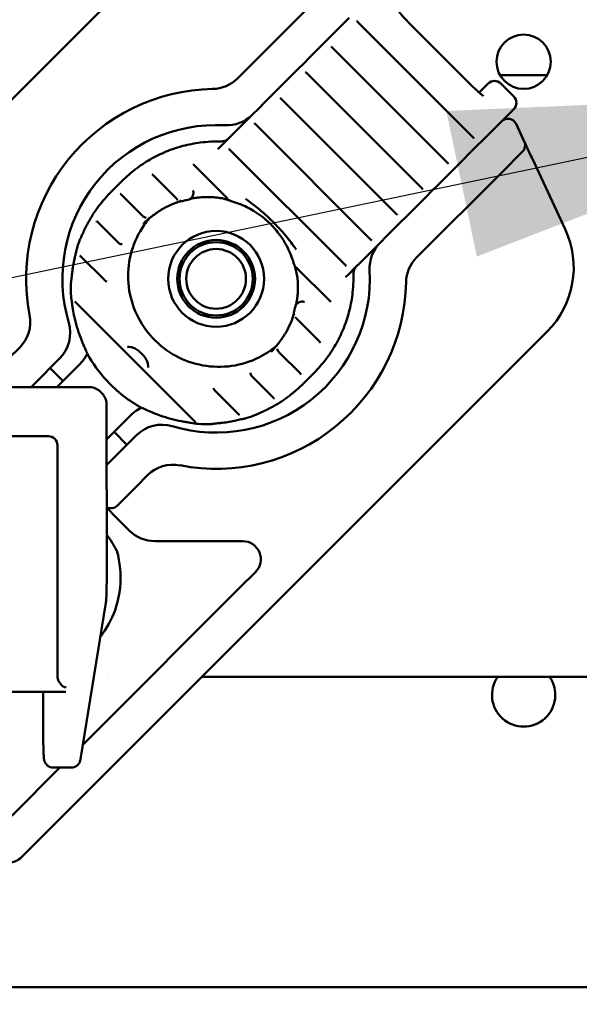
# Model space of a CAD drawing. Header units: millimetres. Extents: x 0 to 14369, y -869 to 2970.
# Tile 97 of 256: x 912 to 943, y 1634 to 1689. Entities that reach past the tile are written whole.
import ezdxf

# ---------------------------------------------------------------- set-up
doc = ezdxf.new("R2010")
doc.units = ezdxf.units.MM
doc.header["$LTSCALE"] = 10
doc.layers.add('Sichtbar (ISO)', color=7, linetype='Continuous', lineweight=50)
doc.layers.add('Symbol (ISO)', color=7, linetype='Continuous', lineweight=25)
doc.styles.add('Notiztext (DIN)', font='isocpeur.ttf')
doc.dimstyles.new('Standard (DIN)$7', dxfattribs={"dimscale": 10, "dimtxt": 3.5, "dimasz": 2.5, "dimexe": 3.175, "dimexo": 0.8, "dimgap": 0.8, "dimtad": 1, "dimrnd": 1e-08, "dimzin": 0, "dimtxsty": 'Notiztext (DIN)', "dimcen": 0.09, "dimdle": 10, "dimclrd": 256, "dimclre": 256, "dimclrt": 256, "dimadec": 0, "dimazin": 0, "dimtfac": 1, "dimtmove": 0, "dimatfit": 3, "dimfxl": 1, "dimtolj": 1, "dimtzin": 0, "dimlwd": -1, "dimlwe": -1, "dimarcsym": 0})

msp = doc.modelspace()

# ---------------------------------------------------------------- linework, layer by layer
at = {"layer": 'Sichtbar (ISO)'}
for p, q in [((905.395, 1677.967), (920.244, 1692.817)), ((929.059, 1690.318), (924.339, 1685.598)), ((930.081, 1688.512), (929.75, 1688.18)), ((930.505, 1688.936), (930.081, 1688.512)), ((937.352, 1682.347), (930.988, 1688.711)), ((937.33, 1685.154), (933.795, 1688.689)), ((929.409, 1687.839), (929.75, 1688.18)), ((929.092, 1687.522), (928.668, 1687.098)), ((929.409, 1687.839), (929.092, 1687.522)), ((928.668, 1687.098), (928.337, 1686.767)), ((935.938, 1680.934), (929.574, 1687.298)), ((927.995, 1686.425), (927.679, 1686.109)), ((927.995, 1686.425), (928.337, 1686.767)), ((927.679, 1686.109), (927.255, 1685.685)), ((934.525, 1679.52), (928.161, 1685.884)), ((941.46, 1685.774), (938.85, 1685.774)), ((938.85, 1685.774), (941.46, 1685.774)), ((926.582, 1685.012), (926.923, 1685.354)), ((927.255, 1685.685), (926.923, 1685.354)), ((938.192, 1685.309), (937.696, 1684.813)), ((938.899, 1685.309), (939.606, 1684.601)), ((926.265, 1684.696), (925.841, 1684.272)), ((926.582, 1685.012), (926.265, 1684.696)), ((925.841, 1684.272), (925.51, 1683.94)), ((933.112, 1678.107), (926.748, 1684.471)), ((925.168, 1683.599), (924.852, 1683.282)), ((925.168, 1683.599), (925.51, 1683.94)), ((939.606, 1683.894), (938.583, 1682.871)), ((924.852, 1683.282), (924.428, 1682.858)), ((931.698, 1676.694), (925.334, 1683.057)), ((940.187, 1682.112), (939.738, 1683.077)), ((923.755, 1682.185), (924.097, 1682.527)), ((924.428, 1682.858), (924.097, 1682.527)), ((938.583, 1682.871), (937.893, 1682.181)), ((923.755, 1682.185), (923.439, 1681.869)), ((923.859, 1682.289), (923.859, 1682.289)), ((937.576, 1681.864), (937.893, 1682.181)), ((940.187, 1682.112), (940.19, 1682.106)), ((940.213, 1682.057), (940.273, 1681.928)), ((923.439, 1681.869), (923.245, 1681.675)), ((930.285, 1675.28), (923.921, 1681.644)), ((936.821, 1681.109), (937.152, 1681.44)), ((937.152, 1681.44), (937.576, 1681.864)), ((938.959, 1680.419), (940.088, 1681.547)), ((940.376, 1681.707), (940.486, 1681.471)), ((936.821, 1681.109), (936.48, 1680.768)), ((940.637, 1681.148), (942.454, 1677.252)), ((919.625, 1680.287), (919.625, 1680.287)), ((921.968, 1680.771), (923.717, 1679.022)), ((934.238, 1675.698), (938.959, 1680.419)), ((935.739, 1680.027), (936.163, 1680.451)), ((936.163, 1680.451), (936.48, 1680.768)), ((917.356, 1679.321), (917.968, 1679.934)), ((919.687, 1680.225), (920.942, 1678.97)), ((935.408, 1679.696), (935.739, 1680.027)), ((917.875, 1679.21), (917.876, 1679.21)), ((934.75, 1679.038), (935.066, 1679.354)), ((935.408, 1679.696), (935.066, 1679.354)), ((917.933, 1679.152), (919.071, 1678.014)), ((920.985, 1678.927), (920.985, 1678.927)), ((921.595, 1678.882), (921.595, 1678.882)), ((934.326, 1678.614), (934.75, 1679.038)), ((916.395, 1678.157), (916.395, 1678.157)), ((933.995, 1678.283), (933.653, 1677.941)), ((933.995, 1678.283), (934.326, 1678.614)), ((916.536, 1677.723), (916.536, 1677.723)), ((916.595, 1677.664), (917.734, 1676.524)), ((919.497, 1677.91), (919.498, 1677.91)), ((932.912, 1677.2), (933.336, 1677.624)), ((933.336, 1677.624), (933.653, 1677.941)), ((932.581, 1676.869), (932.912, 1677.2)), ((915.63, 1676.687), (915.63, 1676.687)), ((931.923, 1676.211), (932.24, 1676.528)), ((932.581, 1676.869), (932.24, 1676.528)), ((915.448, 1676.161), (915.448, 1676.161)), ((917.96, 1676.411), (917.96, 1676.411)), ((931.499, 1675.787), (931.923, 1676.211)), ((915.627, 1675.805), (915.627, 1675.805)), ((916.98, 1674.451), (915.692, 1675.74)), ((931.168, 1675.456), (930.826, 1675.114)), ((931.168, 1675.456), (931.499, 1675.787)), ((927.483, 1675.27), (927.483, 1675.27)), ((927.662, 1675.076), (929.412, 1673.327)), ((930.51, 1674.798), (930.826, 1675.114)), ((930.93, 1675.218), (930.93, 1675.218)), ((930.316, 1674.604), (930.51, 1674.798)), ((915.127, 1674.245), (915.127, 1674.245)), ((915.135, 1673.531), (915.135, 1673.531)), ((921.817, 1666.788), (915.429, 1673.176)), ((927.568, 1672.344), (927.568, 1672.344)), ((927.611, 1672.301), (928.866, 1671.046)), ((941.458, 1671.603), (926.608, 1656.754)), ((912.296, 1670.726), (911.676, 1670.106)), ((926.551, 1670.857), (926.551, 1670.857)), ((926.607, 1670.959), (926.607, 1670.959)), ((913.09, 1668.692), (914.505, 1670.106)), ((926.655, 1670.431), (927.793, 1669.292)), ((914.69, 1668.878), (913.983, 1669.585)), ((914.345, 1668.532), (915.637, 1669.825)), ((925.165, 1669.093), (926.305, 1667.954)), ((927.962, 1668.715), (928.575, 1669.327)), ((906.763, 1668.537), (916.102, 1668.531)), ((913.09, 1668.692), (912.931, 1668.533)), ((923.092, 1668.339), (924.381, 1667.051)), ((917.101, 1667.531), (917.108, 1658.193)), ((919.764, 1667.558), (919.764, 1667.558)), ((926.798, 1667.754), (926.798, 1667.754)), ((918.466, 1666.997), (917.103, 1665.633)), ((921.818, 1666.788), (921.817, 1666.788)), ((924.446, 1666.986), (924.446, 1666.986)), ((924.802, 1666.807), (924.802, 1666.807)), ((925.328, 1666.989), (925.328, 1666.989)), ((922.886, 1666.486), (922.886, 1666.486)), ((901.09, 1665.82), (913.881, 1665.811)), ((917.333, 1664.45), (918.747, 1665.864)), ((918.226, 1665.342), (917.519, 1666.049)), ((914.381, 1665.311), (914.39, 1652.519)), ((917.333, 1664.45), (917.103, 1664.22)), ((918.747, 1663.035), (919.367, 1663.655)), ((918.747, 1663.035), (917.687, 1661.975)), ((917.687, 1661.268), (917.105, 1661.849)), ((918.355, 1660.6), (917.687, 1661.268)), ((924.625, 1660.014), (919.769, 1660.014)), ((925.194, 1658.168), (924.582, 1657.556)), ((925.194, 1658.168), (925.332, 1658.307)), ((916.316, 1649.29), (924.582, 1657.556)), ((917.057, 1656.595), (915.655, 1647.955)), ((925.996, 1656.142), (926.608, 1656.754)), ((925.996, 1656.142), (917.73, 1647.876)), ((917.128, 1652.514), (917.128, 1652.514)), ((922.368, 1652.514), (963.471, 1652.514)), ((914.722, 1651.678), (908.445, 1651.682)), ((913.595, 1649.442), (913.594, 1651.498)), ((915.786, 1648.76), (916.316, 1649.29)), ((917.73, 1647.876), (916.709, 1646.855)), ((911.856, 1644.83), (914.523, 1647.497)), ((915.149, 1647.497), (914.149, 1647.498)), ((916.709, 1646.855), (912.391, 1642.537)), ((980.155, 1635.364), (883.855, 1635.364))]:
    msp.add_line(p, q, dxfattribs=at)
for centre, radius in [((940.155, 1686.514), 1.5), ((923.155, 1674.514), 2.65), ((923.155, 1674.514), 2.15), ((923.155, 1674.514), 2.025), ((923.155, 1674.514), 1.65)]:
    msp.add_circle(centre, radius, dxfattribs=at)
for centre, radius, start, end in [((940.155, 1686.514), 6, 0, 90), ((922.925, 1687.012), 2, 271.0545, 315), ((938.546, 1684.955), 0.5, 45, 135), ((923.155, 1674.514), 10.5, 91.0545, 190.9442), ((939.253, 1684.248), 0.5, 315, 45), ((923.739, 1684.998), 2, 266.8103, 315), ((923.155, 1674.514), 8.5, 86.8103, 196.5631), ((939.284, 1682.865), 0.5, 25, 135), ((939.734, 1681.901), 0.5, 315, 25), ((937.922, 1675.139), 5, 315, 25), ((933.639, 1675.098), 2, 135, 183.1897), ((935.653, 1674.284), 2, 135, 178.9455), ((923.155, 1674.514), 8.5, 253.4369, 3.1897), ((923.155, 1674.514), 10.5, 259.0558, 358.9455), ((910.882, 1672.141), 2, 315, 10.9442), ((913.09, 1671.521), 2, 315, 16.5631), ((920.162, 1664.45), 2, 73.4369, 135), ((920.782, 1662.241), 2, 79.0558, 135), ((917.333, 1662.328), 0.5, 242.8659, 315), ((912.69, 1656.978), 5.567, 26.5238, 37.5122), ((919.769, 1662.014), 2, 225, 270), ((924.625, 1659.014), 1, 315, 90), ((940.155, 1651.514), 1.75, 145.1501, 34.8499), ((940.155, 1651.514), 1.75, 145.1501, 34.8499), ((911.684, 1643.244), 1, 270, 315)]:
    msp.add_arc(centre, radius, start, end, dxfattribs=at)
for centre, major_axis, ratio, start_param, end_param in [((922.696, 1673.981), (-5.34, 5.342), 0.999264, 0.000186, 0.068327), ((921.594, 1679.288), (0.29, 0.075), 0.017718, 6.283184, 6.288875), ((917.231, 1678.748), (-0.226, 0.197), 0.034819, 6.274853, 6.28318), ((916.93, 1678.388), (-0.231, 0.191), 0.899099, 0.000458, 0.03564), ((922.699, 1673.995), (-3.567, 3.567), 0.999609, 6.26525, 6.283115), ((918.919, 1677.913), (0.278, -0.288), 0.034893, 0.000004, 0.002173), ((915.428, 1674.244), (-0.295, 0.052), 0.848301, 6.283085, 6.283218), ((915.436, 1673.537), (-0.295, -0.054), 0.798485, 6.283135, 6.283557), ((927.929, 1672.953), (0.075, 0.29), 0.017716, 6.277485, 6.283185), ((922.636, 1674.058), (3.567, -3.567), 0.999609, 6.283136, 6.301003), ((926.554, 1670.278), (-0.288, 0.278), 0.034894, 6.280994, 6.283176), ((916.275, 1670.574), (-0.275, -0.119), 0.575188, 6.282569, 6.283236), ((914.223, 1671.239), (1.414, -1.414), 0.992546, 0, 0.000151), ((922.622, 1674.056), (5.342, -5.339), 0.999264, 6.214744, 6.282885), ((927.389, 1668.59), (0.197, -0.226), 0.03482, 0.000007, 0.008332), ((927.029, 1668.289), (0.191, -0.231), 0.899104, 6.247595, 6.282803), ((919.215, 1667.634), (-0.119, -0.275), 0.575139, 6.283156, 6.283511), ((919.88, 1665.582), (-1.414, 1.414), 0.992546, 6.283013, 6.283185), ((922.178, 1666.795), (-0.054, -0.295), 0.798478, 6.282426, 6.286929), ((922.885, 1666.787), (0.052, -0.295), 0.848301, 6.283153, 6.283619), ((913.882, 1665.311), (-0.354, 0.354), 0.998628, 3.926991, 5.497787), ((922.936, 1657.325), (0.707, -0.707), 0.57735, 0.000001, 0.000014), ((914.908, 1652.519), (-0.366, 0.366), 0.99863, 0.784867, 0.969827), ((914.871, 1652.405), (0.353, -0.416), 0.787392, 4.084753, 5.467328), ((914.834, 1652.178), (0.428, 0.364), 0.801063, 3.896531, 4.12181)]:
    msp.add_ellipse(centre, major_axis=major_axis, ratio=ratio, start_param=start_param, end_param=end_param, dxfattribs=at)
for points, knots in [([(933.28, 1689.282), (933.28, 1689.282), (933.281, 1689.281), (933.283, 1689.276), (933.289, 1689.268), (933.308, 1689.239), (933.325, 1689.216), (933.373, 1689.153), (933.407, 1689.111), (933.492, 1689.011), (933.544, 1688.953), (933.659, 1688.828), (933.724, 1688.761), (933.791, 1688.693), (933.793, 1688.691), (933.795, 1688.689)], [3.528118, 3.528118, 3.528118, 3.528118, 3.568932, 3.568932, 3.699018, 3.699018, 3.884989, 3.884989, 4.127784, 4.127784, 4.407365, 4.407365, 4.70352, 4.70352, 4.712389, 4.712389, 4.712389, 4.712389]), ([(930.988, 1688.711), (930.971, 1688.728), (930.954, 1688.745), (930.936, 1688.764), (930.933, 1688.766), (930.93, 1688.769)], [0, 0, 0, 0, 0.007129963, 0.007129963, 0.008387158, 0.008387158, 0.008387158, 0.008387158]), ([(929.574, 1687.298), (929.558, 1687.314), (929.541, 1687.332), (929.522, 1687.35), (929.52, 1687.353), (929.517, 1687.356)], [0, 0, 0, 0, 0.007129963, 0.007129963, 0.008387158, 0.008387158, 0.008387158, 0.008387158]), ([(928.161, 1685.884), (928.144, 1685.901), (928.127, 1685.918), (928.109, 1685.937), (928.106, 1685.94), (928.104, 1685.942)], [0, 0, 0, 0, 0.007129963, 0.007129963, 0.008387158, 0.008387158, 0.008387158, 0.008387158]), ([(937.923, 1684.639), (937.923, 1684.639), (937.922, 1684.64), (937.917, 1684.642), (937.909, 1684.648), (937.88, 1684.667), (937.856, 1684.684), (937.794, 1684.732), (937.752, 1684.766), (937.652, 1684.851), (937.594, 1684.903), (937.469, 1685.018), (937.402, 1685.083), (937.334, 1685.15), (937.332, 1685.152), (937.33, 1685.154)], [6.66971, 6.66971, 6.66971, 6.66971, 6.710525, 6.710525, 6.84061, 6.84061, 7.026582, 7.026582, 7.269377, 7.269377, 7.548958, 7.548958, 7.845113, 7.845113, 7.853982, 7.853982, 7.853982, 7.853982]), ([(926.748, 1684.471), (926.731, 1684.488), (926.714, 1684.505), (926.696, 1684.523), (926.693, 1684.526), (926.69, 1684.529)], [0, 0, 0, 0, 0.007129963, 0.007129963, 0.008387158, 0.008387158, 0.008387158, 0.008387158]), ([(925.334, 1683.057), (925.318, 1683.074), (925.301, 1683.092), (925.282, 1683.11), (925.28, 1683.113), (925.277, 1683.115)], [0, 0, 0, 0, 0.007129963, 0.007129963, 0.008387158, 0.008387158, 0.008387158, 0.008387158]), ([(917.968, 1679.934), (918.199, 1680.164), (918.444, 1680.379), (918.962, 1680.775), (919.233, 1680.956), (919.799, 1681.281), (920.092, 1681.425), (920.695, 1681.672), (921.005, 1681.776), (921.636, 1681.942), (921.957, 1682.004), (922.281, 1682.045)], [1.5707963, 1.5707963, 1.5707963, 1.5707963, 1.7019345, 1.7019345, 1.8330727, 1.8330727, 1.9642109, 1.9642109, 2.095349, 2.095349, 2.2264872, 2.2264872, 2.2264872, 2.2264872]), ([(923.453, 1682.113), (923.501, 1682.113), (923.547, 1682.119), (923.633, 1682.142), (923.673, 1682.158), (923.755, 1682.202), (923.795, 1682.231), (923.84, 1682.27), (923.85, 1682.28), (923.859, 1682.289)], [0, 0, 0, 0, 0.01480113, 0.01480113, 0.03002883, 0.03002883, 0.04927121, 0.04927121, 0.05514765, 0.05514765, 0.05514765, 0.05514765]), ([(937.41, 1682.289), (937.402, 1682.298), (937.392, 1682.307), (937.373, 1682.326), (937.362, 1682.336), (937.352, 1682.347)], [0.000005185, 0.000005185, 0.000005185, 0.000005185, 0.003948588, 0.003948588, 0.008412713, 0.008412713, 0.008412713, 0.008412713]), ([(923.921, 1681.644), (923.904, 1681.661), (923.887, 1681.678), (923.869, 1681.697), (923.866, 1681.699), (923.864, 1681.702)], [0, 0, 0, 0, 0.007129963, 0.007129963, 0.008387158, 0.008387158, 0.008387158, 0.008387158]), ([(935.996, 1680.876), (935.988, 1680.884), (935.979, 1680.893), (935.96, 1680.913), (935.949, 1680.923), (935.938, 1680.934)], [0.000005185, 0.000005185, 0.000005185, 0.000005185, 0.003948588, 0.003948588, 0.008412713, 0.008412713, 0.008412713, 0.008412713]), ([(919.687, 1680.225), (919.668, 1680.244), (919.648, 1680.264), (919.629, 1680.284), (919.627, 1680.285), (919.625, 1680.287)], [0, 0, 0, 0, 0.008182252, 0.008182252, 0.008995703, 0.008995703, 0.008995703, 0.008995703]), ([(917.933, 1679.152), (917.916, 1679.169), (917.899, 1679.186), (917.881, 1679.205), (917.878, 1679.207), (917.876, 1679.21)], [0, 0, 0, 0, 0.007174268, 0.007174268, 0.008415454, 0.008415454, 0.008415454, 0.008415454]), ([(921.884, 1679.363), (921.895, 1679.323), (921.899, 1679.28), (921.894, 1679.198), (921.885, 1679.157), (921.855, 1679.081), (921.834, 1679.045), (921.782, 1678.981), (921.75, 1678.953), (921.678, 1678.908), (921.637, 1678.891), (921.595, 1678.882)], [0, 0, 0, 0, 0.01247611, 0.01247611, 0.02478549, 0.02478549, 0.0372593, 0.0372593, 0.05007569, 0.05007569, 0.0634296, 0.0634296, 0.0634296, 0.0634296]), ([(934.583, 1679.463), (934.575, 1679.471), (934.566, 1679.48), (934.546, 1679.499), (934.536, 1679.51), (934.525, 1679.52)], [0.000005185, 0.000005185, 0.000005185, 0.000005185, 0.003948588, 0.003948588, 0.008412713, 0.008412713, 0.008412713, 0.008412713]), ([(916.699, 1678.579), (916.71, 1678.592), (916.725, 1678.611), (916.762, 1678.656), (916.785, 1678.684), (916.838, 1678.749), (916.868, 1678.786), (916.934, 1678.864), (916.969, 1678.905), (917.005, 1678.946)], [0, 0, 0, 0, 0.01278247, 0.01278247, 0.0268886, 0.0268886, 0.04238727, 0.04238727, 0.05852128, 0.05852128, 0.05852128, 0.05852128]), ([(921.266, 1678.812), (921.263, 1678.812), (921.26, 1678.811), (921.246, 1678.809), (921.232, 1678.806), (921.192, 1678.797), (921.163, 1678.79), (921.092, 1678.77), (921.048, 1678.757), (920.948, 1678.724), (920.892, 1678.704), (920.817, 1678.675), (920.799, 1678.667), (920.781, 1678.66)], [0.02690278, 0.02690278, 0.02690278, 0.02690278, 0.02984737, 0.02984737, 0.03919037, 0.03919037, 0.05238809, 0.05238809, 0.06893749, 0.06893749, 0.08728804, 0.08728804, 0.09319163, 0.09319163, 0.09319163, 0.09319163]), ([(920.986, 1678.927), (920.982, 1678.931), (920.977, 1678.935), (920.967, 1678.945), (920.961, 1678.951), (920.951, 1678.961), (920.946, 1678.965), (920.942, 1678.97)], [0, 0, 0, 0, 0.002044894, 0.002044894, 0.004527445, 0.004527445, 0.006428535, 0.006428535, 0.006428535, 0.006428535]), ([(921.356, 1678.824), (921.317, 1678.814), (921.277, 1678.81), (921.204, 1678.815), (921.172, 1678.821), (921.141, 1678.831)], [0, 0, 0, 0, 0.01225515, 0.01225515, 0.02227362, 0.02227362, 0.02227362, 0.02227362]), ([(922.256, 1679.017), (922.17, 1679.01), (922.081, 1678.999), (921.964, 1678.979), (921.929, 1678.973), (921.84, 1678.955), (921.788, 1678.943), (921.732, 1678.928), (921.718, 1678.924), (921.697, 1678.918), (921.69, 1678.916), (921.685, 1678.914)], [0, 0, 0, 0, 0.02610639, 0.02610639, 0.03753162, 0.03753162, 0.05735685, 0.05735685, 0.0653743, 0.0653743, 0.07127055, 0.07127055, 0.07127055, 0.07127055]), ([(923.916, 1678.838), (923.914, 1678.839), (923.912, 1678.84), (923.903, 1678.844), (923.895, 1678.848), (923.872, 1678.857), (923.856, 1678.863), (923.808, 1678.879), (923.774, 1678.89), (923.677, 1678.919), (923.611, 1678.936), (923.439, 1678.973), (923.328, 1678.992), (923.156, 1679.013), (923.096, 1679.019), (923.035, 1679.023)], [0.0057501, 0.0057501, 0.0057501, 0.0057501, 0.0089072, 0.0089072, 0.0147061, 0.0147061, 0.0228857, 0.0228857, 0.0371013, 0.0371013, 0.0603845, 0.0603845, 0.0951459, 0.0951459, 0.1132729, 0.1132729, 0.1132729, 0.1132729]), ([(923.795, 1678.944), (923.782, 1678.957), (923.768, 1678.971), (923.741, 1678.997), (923.729, 1679.009), (923.717, 1679.022)], [0, 0, 0, 0, 0.00603589, 0.00603589, 0.01118033, 0.01118033, 0.01118033, 0.01118033]), ([(926.172, 1677.531), (925.792, 1677.912), (925.343, 1678.234), (924.584, 1678.61), (924.291, 1678.723), (923.993, 1678.806)], [0, 0, 0, 0, 0.1613777, 0.1613777, 0.2544628, 0.2544628, 0.2544628, 0.2544628]), ([(926.302, 1677.661), (926.188, 1677.775), (926.073, 1677.885), (925.822, 1678.115), (925.687, 1678.233), (925.305, 1678.551), (925.051, 1678.745), (924.779, 1678.936), (924.777, 1678.937), (924.774, 1678.94)], [0.0000016, 0.0000016, 0.0000016, 0.0000016, 0.0482097, 0.0482097, 0.1024107, 0.1024107, 0.1983018, 0.1983018, 0.1994542, 0.1994542, 0.1994542, 0.1994542]), ([(916.147, 1677.742), (916.177, 1677.795), (916.208, 1677.847), (916.265, 1677.943), (916.292, 1677.988), (916.338, 1678.063), (916.357, 1678.095), (916.376, 1678.127), (916.381, 1678.135), (916.385, 1678.141)], [0, 0, 0, 0, 0.01807651, 0.01807651, 0.03578047, 0.03578047, 0.05244385, 0.05244385, 0.05897531, 0.05897531, 0.05897531, 0.05897531]), ([(920.25, 1678.405), (920.2, 1678.377), (920.15, 1678.348), (920.058, 1678.292), (920.014, 1678.264), (919.937, 1678.212), (919.903, 1678.188), (919.846, 1678.148), (919.823, 1678.131), (919.804, 1678.116), (919.8, 1678.113), (919.798, 1678.111), (919.798, 1678.111), (919.797, 1678.111)], [0, 0, 0, 0, 0.01713077, 0.01713077, 0.03384225, 0.03384225, 0.05082723, 0.05082723, 0.06811782, 0.06811782, 0.07434439, 0.07434439, 0.07588963, 0.07588963, 0.07588963, 0.07588963]), ([(933.17, 1678.049), (933.161, 1678.058), (933.152, 1678.067), (933.133, 1678.086), (933.122, 1678.096), (933.112, 1678.107)], [0.000005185, 0.000005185, 0.000005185, 0.000005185, 0.003948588, 0.003948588, 0.008412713, 0.008412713, 0.008412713, 0.008412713]), ([(916.595, 1677.664), (916.577, 1677.681), (916.559, 1677.699), (916.541, 1677.718), (916.538, 1677.72), (916.536, 1677.723)], [0, 0, 0, 0, 0.007397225, 0.007397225, 0.008529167, 0.008529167, 0.008529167, 0.008529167]), ([(926.488, 1670.803), (926.193, 1670.556), (925.868, 1670.343), (925.049, 1669.935), (924.537, 1669.775), (923.485, 1669.626), (922.947, 1669.636), (921.9, 1669.826), (921.392, 1670.005), (920.455, 1670.513), (920.027, 1670.843), (919.296, 1671.618), (918.993, 1672.065), (918.54, 1673.029), (918.392, 1673.546), (918.264, 1674.601), (918.286, 1675.138), (918.496, 1676.178), (918.685, 1676.68), (919.093, 1677.389), (919.259, 1677.626), (919.444, 1677.847)], [4.799699, 4.799699, 4.799699, 4.799699, 5.032896, 5.032896, 5.3533, 5.3533, 5.673437, 5.673437, 5.99326, 5.99326, 6.312845, 6.312845, 6.632352, 6.632352, 6.95197, 6.95197, 7.271849, 7.271849, 7.592043, 7.592043, 7.766672, 7.766672, 7.766672, 7.766672]), ([(919.287, 1677.895), (919.245, 1677.903), (919.203, 1677.918), (919.135, 1677.957), (919.107, 1677.978), (919.082, 1678.003)], [0, 0, 0, 0, 0.01309405, 0.01309405, 0.02353493, 0.02353493, 0.02353493, 0.02353493]), ([(919.57, 1677.945), (919.568, 1677.944), (919.565, 1677.942), (919.555, 1677.934), (919.544, 1677.926), (919.512, 1677.902), (919.488, 1677.883), (919.431, 1677.836), (919.395, 1677.806), (919.319, 1677.74), (919.279, 1677.704), (919.225, 1677.653), (919.211, 1677.639), (919.197, 1677.626)], [0.01063714, 0.01063714, 0.01063714, 0.01063714, 0.01544761, 0.01544761, 0.02620748, 0.02620748, 0.04134309, 0.04134309, 0.05841926, 0.05841926, 0.0751955, 0.0751955, 0.08106155, 0.08106155, 0.08106155, 0.08106155]), ([(927.581, 1676.133), (927.579, 1676.136), (927.577, 1676.138), (927.393, 1676.4), (927.203, 1676.651), (926.883, 1677.036), (926.763, 1677.174), (926.529, 1677.429), (926.417, 1677.546), (926.302, 1677.661)], [-0.0010932, -0.0010932, -0.0010932, -0.0010932, 0, 0, 0.0948216, 0.0948216, 0.1491616, 0.1491616, 0.1973863, 0.1973863, 0.1973863, 0.1973863]), ([(915.644, 1676.718), (915.649, 1676.727), (915.655, 1676.741), (915.671, 1676.775), (915.681, 1676.798), (915.707, 1676.854), (915.723, 1676.891), (915.754, 1676.96), (915.769, 1676.992), (915.804, 1677.069), (915.825, 1677.115), (915.846, 1677.161)], [0.00004784, 0.00004784, 0.00004784, 0.00004784, 0.00886363, 0.00886363, 0.01947172, 0.01947172, 0.03318817, 0.03318817, 0.04430925, 0.04430925, 0.05930352, 0.05930352, 0.05930352, 0.05930352]), ([(927.447, 1675.352), (927.302, 1675.872), (927.067, 1676.374), (926.589, 1677.074), (926.39, 1677.313), (926.172, 1677.531)], [0, 0, 0, 0, 0.1619911, 0.1619911, 0.2544546, 0.2544546, 0.2544546, 0.2544546]), ([(931.756, 1676.636), (931.748, 1676.644), (931.739, 1676.653), (931.72, 1676.672), (931.709, 1676.683), (931.698, 1676.694)], [0.000005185, 0.000005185, 0.000005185, 0.000005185, 0.003948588, 0.003948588, 0.008412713, 0.008412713, 0.008412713, 0.008412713]), ([(915.325, 1675.62), (915.342, 1675.697), (915.36, 1675.773), (915.392, 1675.911), (915.407, 1675.975), (915.423, 1676.047), (915.427, 1676.065), (915.434, 1676.098), (915.437, 1676.113), (915.439, 1676.122)], [0, 0, 0, 0, 0.02337469, 0.02337469, 0.04543357, 0.04543357, 0.05404449, 0.05404449, 0.06304769, 0.06304769, 0.06304769, 0.06304769]), ([(917.96, 1676.411), (917.918, 1676.417), (917.876, 1676.43), (917.831, 1676.453), (917.824, 1676.457), (917.817, 1676.46)], [0, 0, 0, 0, 0.01282608, 0.01282608, 0.01512529, 0.01512529, 0.01512529, 0.01512529]), ([(915.692, 1675.74), (915.681, 1675.751), (915.67, 1675.762), (915.648, 1675.784), (915.637, 1675.795), (915.627, 1675.805)], [0, 0, 0, 0, 0.004650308, 0.004650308, 0.009476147, 0.009476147, 0.009476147, 0.009476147]), ([(915.132, 1674.296), (915.134, 1674.304), (915.136, 1674.316), (915.14, 1674.345), (915.142, 1674.364), (915.148, 1674.416), (915.152, 1674.45), (915.162, 1674.536), (915.168, 1674.591), (915.181, 1674.717), (915.19, 1674.791), (915.198, 1674.865)], [0, 0, 0, 0, 0.00675391, 0.00675391, 0.01504445, 0.01504445, 0.02733819, 0.02733819, 0.04448162, 0.04448162, 0.06663789, 0.06663789, 0.06663789, 0.06663789]), ([(927.664, 1674.395), (927.656, 1674.511), (927.642, 1674.628), (927.603, 1674.86), (927.576, 1674.978), (927.534, 1675.124), (927.521, 1675.167), (927.501, 1675.223), (927.494, 1675.242), (927.485, 1675.264), (927.482, 1675.27), (927.48, 1675.274), (927.48, 1675.275), (927.479, 1675.275)], [0, 0, 0, 0, 0.0351694, 0.0351694, 0.0738386, 0.0738386, 0.0911189, 0.0911189, 0.1009311, 0.1009311, 0.1065177, 0.1065177, 0.1073268, 0.1073268, 0.1073268, 0.1073268]), ([(930.343, 1675.223), (930.335, 1675.231), (930.326, 1675.24), (930.306, 1675.259), (930.296, 1675.27), (930.285, 1675.28)], [0.000005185, 0.000005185, 0.000005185, 0.000005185, 0.003948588, 0.003948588, 0.008412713, 0.008412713, 0.008412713, 0.008412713]), ([(930.93, 1675.218), (930.901, 1675.189), (930.872, 1675.155), (930.825, 1675.083), (930.805, 1675.046), (930.779, 1674.977), (930.77, 1674.947), (930.757, 1674.883), (930.754, 1674.848), (930.754, 1674.812)], [0, 0, 0, 0, 0.01813251, 0.01813251, 0.03355544, 0.03355544, 0.04412997, 0.04412997, 0.05518887, 0.05518887, 0.05518887, 0.05518887]), ([(917.114, 1674.363), (917.074, 1674.379), (917.037, 1674.402), (916.996, 1674.437), (916.988, 1674.444), (916.98, 1674.451)], [0, 0, 0, 0, 0.01290853, 0.01290853, 0.01609661, 0.01609661, 0.01609661, 0.01609661]), ([(915.252, 1672.75), (915.238, 1672.831), (915.225, 1672.913), (915.202, 1673.067), (915.191, 1673.14), (915.174, 1673.261), (915.167, 1673.311), (915.157, 1673.381), (915.153, 1673.404), (915.147, 1673.447), (915.144, 1673.467), (915.141, 1673.483)], [0, 0, 0, 0, 0.02475199, 0.02475199, 0.04753106, 0.04753106, 0.06446759, 0.06446759, 0.07348672, 0.07348672, 0.08284799, 0.08284799, 0.08284799, 0.08284799]), ([(927.523, 1672.954), (927.531, 1672.993), (927.546, 1673.031), (927.587, 1673.101), (927.614, 1673.132), (927.676, 1673.187), (927.713, 1673.209), (927.791, 1673.242), (927.833, 1673.252), (927.918, 1673.258), (927.962, 1673.254), (928.004, 1673.243)], [0, 0, 0, 0, 0.0123872, 0.0123872, 0.02484906, 0.02484906, 0.03771841, 0.03771841, 0.05055567, 0.05055567, 0.06343662, 0.06343662, 0.06343662, 0.06343662]), ([(927.555, 1673.044), (927.556, 1673.047), (927.557, 1673.051), (927.562, 1673.066), (927.566, 1673.08), (927.577, 1673.119), (927.583, 1673.145), (927.599, 1673.213), (927.608, 1673.255), (927.626, 1673.354), (927.635, 1673.412), (927.649, 1673.518), (927.654, 1673.567), (927.658, 1673.615)], [0.07059497, 0.07059497, 0.07059497, 0.07059497, 0.07400333, 0.07400333, 0.08260124, 0.08260124, 0.09439532, 0.09439532, 0.10940471, 0.10940471, 0.12735297, 0.12735297, 0.14198198, 0.14198198, 0.14198198, 0.14198198]), ([(930.686, 1673.64), (930.645, 1673.316), (930.583, 1672.995), (930.417, 1672.364), (930.313, 1672.054), (930.065, 1671.451), (929.922, 1671.158), (929.597, 1670.592), (929.416, 1670.321), (929.02, 1669.803), (928.805, 1669.558), (928.575, 1669.327)], [4.0566981, 4.0566981, 4.0566981, 4.0566981, 4.1878362, 4.1878362, 4.3189744, 4.3189744, 4.4501126, 4.4501126, 4.5812508, 4.5812508, 4.712389, 4.712389, 4.712389, 4.712389]), ([(929.488, 1673.251), (929.471, 1673.268), (929.452, 1673.286), (929.427, 1673.312), (929.419, 1673.319), (929.412, 1673.327)], [0, 0, 0, 0, 0.00781039, 0.00781039, 0.01099432, 0.01099432, 0.01099432, 0.01099432]), ([(927.472, 1672.5), (927.459, 1672.541), (927.452, 1672.584), (927.454, 1672.656), (927.458, 1672.686), (927.465, 1672.715)], [0, 0, 0, 0, 0.01310444, 0.01310444, 0.0222401, 0.0222401, 0.0222401, 0.0222401]), ([(927.301, 1672.14), (927.324, 1672.196), (927.346, 1672.254), (927.384, 1672.362), (927.4, 1672.414), (927.427, 1672.507), (927.438, 1672.549), (927.448, 1672.595), (927.45, 1672.607), (927.452, 1672.62), (927.453, 1672.622), (927.453, 1672.625)], [0, 0, 0, 0, 0.01836838, 0.01836838, 0.03664578, 0.03664578, 0.05523188, 0.05523188, 0.06344167, 0.06344167, 0.06627273, 0.06627273, 0.06627273, 0.06627273]), ([(927.611, 1672.301), (927.599, 1672.313), (927.587, 1672.325), (927.573, 1672.339), (927.57, 1672.342), (927.567, 1672.345)], [0, 0, 0, 0, 0.004939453, 0.004939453, 0.006406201, 0.006406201, 0.006406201, 0.006406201]), ([(915.999, 1670.455), (915.984, 1670.49), (915.967, 1670.528), (915.923, 1670.626), (915.896, 1670.687), (915.807, 1670.893), (915.745, 1671.043), (915.639, 1671.318), (915.594, 1671.442), (915.551, 1671.567)], [0, 0, 0, 0, 0.0142448, 0.0142448, 0.0354851, 0.0354851, 0.084749, 0.084749, 0.124329, 0.124329, 0.124329, 0.124329]), ([(926.752, 1671.156), (926.752, 1671.157), (926.753, 1671.158), (926.759, 1671.165), (926.764, 1671.172), (926.781, 1671.195), (926.795, 1671.213), (926.83, 1671.263), (926.853, 1671.296), (926.905, 1671.374), (926.934, 1671.419), (926.99, 1671.512), (927.019, 1671.561), (927.046, 1671.609)], [0.00485395, 0.00485395, 0.00485395, 0.00485395, 0.00882038, 0.00882038, 0.01741952, 0.01741952, 0.03049992, 0.03049992, 0.04698514, 0.04698514, 0.06427905, 0.06427905, 0.08098132, 0.08098132, 0.08098132, 0.08098132]), ([(928.928, 1670.984), (928.918, 1670.994), (928.907, 1671.005), (928.886, 1671.026), (928.876, 1671.036), (928.866, 1671.046)], [0, 0, 0, 0, 0.00479689, 0.00479689, 0.009031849, 0.009031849, 0.009031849, 0.009031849]), ([(918.253, 1670.762), (918.254, 1670.762), (918.255, 1670.761), (918.275, 1670.761), (918.343, 1670.759), (918.504, 1670.733), (918.569, 1670.715), (918.704, 1670.655), (918.772, 1670.613), (918.877, 1670.531), (918.912, 1670.501), (918.975, 1670.444), (919.003, 1670.417), (919.03, 1670.389)], [-0.1099091, -0.1099091, -0.1099091, -0.1099091, -0.1078659, -0.1078659, -0.0771022, -0.0771022, -0.0527542, -0.0527542, -0.0256401, -0.0256401, -0.0116388, -0.0116388, -0.000001, -0.000001, -0.000001, -0.000001]), ([(926.267, 1670.556), (926.305, 1670.595), (926.343, 1670.636), (926.411, 1670.712), (926.443, 1670.748), (926.497, 1670.814), (926.521, 1670.844), (926.559, 1670.893), (926.574, 1670.912), (926.583, 1670.925), (926.585, 1670.927), (926.585, 1670.928)], [0, 0, 0, 0, 0.01661136, 0.01661136, 0.03278073, 0.03278073, 0.04939798, 0.04939798, 0.06646007, 0.06646007, 0.07008592, 0.07008592, 0.07008592, 0.07008592]), ([(926.644, 1670.441), (926.614, 1670.471), (926.59, 1670.506), (926.555, 1670.575), (926.543, 1670.61), (926.536, 1670.646)], [0, 0, 0, 0, 0.01249751, 0.01249751, 0.02352738, 0.02352738, 0.02352738, 0.02352738]), ([(915.638, 1669.825), (915.788, 1669.975), (915.914, 1670.152), (916.015, 1670.356), (916.023, 1670.373), (916.031, 1670.39)], [0, 0, 0, 0, 0.06446306, 0.06446306, 0.07025822, 0.07025822, 0.07025822, 0.07025822]), ([(919.037, 1667.387), (918.328, 1667.772), (917.673, 1668.279), (916.697, 1669.329), (916.327, 1669.846), (916.028, 1670.395)], [0.0003496, 0.0003496, 0.0003496, 0.0003496, 0.2425494, 0.2425494, 0.4302422, 0.4302422, 0.4302422, 0.4302422]), ([(919.03, 1670.389), (919.058, 1670.362), (919.084, 1670.334), (919.142, 1670.271), (919.172, 1670.236), (919.254, 1670.13), (919.297, 1670.063), (919.356, 1669.927), (919.374, 1669.862), (919.399, 1669.71), (919.401, 1669.647), (919.402, 1669.614), (919.403, 1669.613), (919.403, 1669.612)], [-0.03542474, -0.03542474, -0.03542474, -0.03542474, -0.03149139, -0.03149139, -0.02675471, -0.02675471, -0.01760203, -0.01760203, -0.00940478, -0.00940478, 0, 0, 0.00033768, 0.00033768, 0.00033768, 0.00033768]), ([(925.101, 1669.176), (925.08, 1669.213), (925.065, 1669.253), (925.055, 1669.302), (925.053, 1669.311), (925.052, 1669.319)], [0, 0, 0, 0, 0.01255795, 0.01255795, 0.01514554, 0.01514554, 0.01514554, 0.01514554]), ([(927.851, 1669.235), (927.842, 1669.243), (927.833, 1669.252), (927.814, 1669.272), (927.803, 1669.282), (927.793, 1669.292)], [0, 0, 0, 0, 0.004042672, 0.004042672, 0.008442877, 0.008442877, 0.008442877, 0.008442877]), ([(917.101, 1667.531), (917.101, 1667.636), (917.084, 1667.741), (917.02, 1667.94), (916.972, 1668.034), (916.848, 1668.203), (916.774, 1668.278), (916.604, 1668.401), (916.51, 1668.449), (916.311, 1668.514), (916.206, 1668.531), (916.102, 1668.531)], [6.283185, 6.283185, 6.283185, 6.283185, 6.597345, 6.597345, 6.911504, 6.911504, 7.225663, 7.225663, 7.539822, 7.539822, 7.853982, 7.853982, 7.853982, 7.853982]), ([(923.092, 1668.339), (923.061, 1668.37), (923.035, 1668.407), (923.012, 1668.455), (923.008, 1668.464), (923.004, 1668.473)], [0, 0, 0, 0, 0.01307354, 0.01307354, 0.016094, 0.016094, 0.016094, 0.016094]), ([(927.587, 1668.364), (927.543, 1668.326), (927.498, 1668.288), (927.414, 1668.217), (927.374, 1668.184), (927.304, 1668.126), (927.273, 1668.101), (927.238, 1668.073), (927.228, 1668.065), (927.22, 1668.058)], [0, 0, 0, 0, 0.01737379, 0.01737379, 0.03441303, 0.03441303, 0.05082298, 0.05082298, 0.05848807, 0.05848807, 0.05848807, 0.05848807]), ([(926.364, 1667.895), (926.355, 1667.904), (926.346, 1667.913), (926.326, 1667.933), (926.315, 1667.943), (926.305, 1667.954)], [0, 0, 0, 0, 0.004088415, 0.004088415, 0.00855373, 0.00855373, 0.00855373, 0.00855373]), ([(919.031, 1667.39), (918.907, 1667.333), (918.786, 1667.262), (918.602, 1667.123), (918.532, 1667.062), (918.466, 1666.997)], [0.36328329, 0.36328329, 0.36328329, 0.36328329, 0.40559716, 0.40559716, 0.43368373, 0.43368373, 0.43368373, 0.43368373]), ([(920.208, 1666.91), (919.939, 1667.002), (919.669, 1667.108), (919.305, 1667.265), (919.19, 1667.318), (919.096, 1667.358)], [0, 0, 0, 0, 0.0854411, 0.0854411, 0.1239593, 0.1239593, 0.1239593, 0.1239593]), ([(926.782, 1667.744), (926.772, 1667.738), (926.758, 1667.729), (926.72, 1667.707), (926.696, 1667.692), (926.636, 1667.655), (926.598, 1667.633), (926.515, 1667.583), (926.468, 1667.555), (926.408, 1667.521), (926.396, 1667.514), (926.383, 1667.506)], [0.00005252, 0.00005252, 0.00005252, 0.00005252, 0.01058449, 0.01058449, 0.02314323, 0.02314323, 0.0382192, 0.0382192, 0.0548058, 0.0548058, 0.0591096, 0.0591096, 0.0591096, 0.0591096]), ([(921.938, 1666.667), (921.928, 1666.677), (921.917, 1666.688), (921.889, 1666.716), (921.871, 1666.733), (921.841, 1666.762), (921.829, 1666.774), (921.816, 1666.787)], [0, 0, 0, 0, 0.00488893, 0.00488893, 0.01236165, 0.01236165, 0.01761922, 0.01761922, 0.01761922, 0.01761922]), ([(924.763, 1666.798), (924.754, 1666.796), (924.741, 1666.794), (924.707, 1666.786), (924.685, 1666.781), (924.627, 1666.768), (924.588, 1666.759), (924.498, 1666.738), (924.444, 1666.726), (924.347, 1666.704), (924.304, 1666.694), (924.261, 1666.684)], [0.00004133, 0.00004133, 0.00004133, 0.00004133, 0.008455, 0.008455, 0.01866205, 0.01866205, 0.03273345, 0.03273345, 0.05006971, 0.05006971, 0.06323319, 0.06323319, 0.06323319, 0.06323319]), ([(924.446, 1666.986), (924.435, 1666.997), (924.423, 1667.009), (924.401, 1667.031), (924.391, 1667.041), (924.381, 1667.051)], [0, 0, 0, 0, 0.005196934, 0.005196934, 0.009475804, 0.009475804, 0.009475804, 0.009475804]), ([(925.801, 1667.205), (925.744, 1667.179), (925.685, 1667.152), (925.576, 1667.102), (925.524, 1667.079), (925.458, 1667.05), (925.44, 1667.041), (925.396, 1667.021), (925.373, 1667.01), (925.359, 1667.003)], [0, 0, 0, 0, 0.01904408, 0.01904408, 0.03762598, 0.03762598, 0.0459341, 0.0459341, 0.05913864, 0.05913864, 0.05913864, 0.05913864]), ([(922.117, 1666.501), (922.099, 1666.504), (922.077, 1666.508), (922.023, 1666.516), (921.989, 1666.521), (921.898, 1666.534), (921.838, 1666.542), (921.687, 1666.564), (921.593, 1666.578), (921.463, 1666.599), (921.427, 1666.604), (921.391, 1666.611)], [0.00127307, 0.00127307, 0.00127307, 0.00127307, 0.01111389, 0.01111389, 0.02368949, 0.02368949, 0.04317871, 0.04317871, 0.07181154, 0.07181154, 0.0828255, 0.0828255, 0.0828255, 0.0828255]), ([(922.001, 1666.592), (922.001, 1666.592), (922.001, 1666.592), (922.002, 1666.592), (922.003, 1666.593), (922.003, 1666.594), (922.002, 1666.597), (922, 1666.599), (921.998, 1666.602), (921.995, 1666.606), (921.991, 1666.611), (921.987, 1666.616), (921.981, 1666.623), (921.975, 1666.629), (921.968, 1666.636), (921.96, 1666.644), (921.954, 1666.651), (921.946, 1666.659), (921.938, 1666.667)], [0.1778136, 0.1778136, 0.1778136, 0.1778136, 0.2, 0.2, 0.2, 0.3, 0.3, 0.3, 0.4, 0.4, 0.4, 0.5, 0.5, 0.5, 0.6, 0.6, 0.6, 0.6832386, 0.6832386, 0.6832386, 0.6832386]), ([(921.983, 1666.6), (921.988, 1666.597), (921.992, 1666.595), (921.995, 1666.594), (921.998, 1666.593), (922, 1666.592), (922.001, 1666.592)], [0.000015, 0.000015, 0.000015, 0.000015, 0.1, 0.1, 0.1, 0.1778136, 0.1778136, 0.1778136, 0.1778136]), ([(923.506, 1666.557), (923.416, 1666.547), (923.324, 1666.537), (923.198, 1666.523), (923.159, 1666.519), (923.09, 1666.511), (923.059, 1666.508), (923.012, 1666.502), (922.994, 1666.5), (922.961, 1666.495), (922.947, 1666.493), (922.937, 1666.491)], [0, 0, 0, 0, 0.02713141, 0.02713141, 0.0399028, 0.0399028, 0.05082027, 0.05082027, 0.05850806, 0.05850806, 0.06660326, 0.06660326, 0.06660326, 0.06660326]), ([(916.753, 1654.719), (916.796, 1654.775), (916.838, 1654.832), (917.221, 1655.366), (917.468, 1655.878), (917.845, 1657.084), (917.917, 1657.798), (917.82, 1658.825), (917.76, 1659.15), (917.668, 1659.471)], [0.8996562, 0.8996562, 0.8996562, 0.8996562, 0.9276901, 0.9276901, 1.1636068, 1.1636068, 1.4757855, 1.4757855, 1.6209665, 1.6209665, 1.6209665, 1.6209665]), ([(917.694, 1659.436), (917.69, 1659.439), (917.687, 1659.442), (917.679, 1659.451), (917.675, 1659.458), (917.671, 1659.464)], [-0.090389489, -0.090389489, -0.090389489, -0.090389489, -0.087020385, -0.087020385, -0.080997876, -0.080997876, -0.080997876, -0.080997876]), ([(917.108, 1658.193), (917.108, 1658.027), (917.107, 1657.857), (917.103, 1657.542), (917.1, 1657.391), (917.093, 1657.121), (917.088, 1656.999), (917.078, 1656.794), (917.072, 1656.713), (917.062, 1656.626), (917.06, 1656.611), (917.057, 1656.595)], [0, 0, 0, 0, 0.0498529, 0.0498529, 0.0988437, 0.0988437, 0.1483047, 0.1483047, 0.1995683, 0.1995683, 0.2110207, 0.2110207, 0.2110207, 0.2110207]), ([(914.149, 1647.498), (914.095, 1647.498), (914.04, 1647.507), (913.937, 1647.542), (913.889, 1647.567), (913.804, 1647.631), (913.767, 1647.67), (913.724, 1647.731), (913.712, 1647.751), (913.694, 1647.787), (913.686, 1647.803), (913.67, 1647.844), (913.663, 1647.867), (913.653, 1647.906), (913.65, 1647.923), (913.641, 1647.968), (913.638, 1647.993), (913.626, 1648.104), (913.62, 1648.207), (913.611, 1648.409), (913.609, 1648.488), (913.603, 1648.71), (913.6, 1648.867), (913.596, 1649.163), (913.595, 1649.303), (913.595, 1649.442)], [0, 0, 0, 0, 0.0164811, 0.0164811, 0.032648, 0.032648, 0.0487599, 0.0487599, 0.0561451, 0.0561451, 0.0622697, 0.0622697, 0.0724468, 0.0724468, 0.0827106, 0.0827106, 0.1024265, 0.1024265, 0.1617909, 0.1617909, 0.193283, 0.193283, 0.2449215, 0.2449215, 0.2866364, 0.2866364, 0.2866364, 0.2866364]), ([(915.655, 1647.955), (915.652, 1647.935), (915.648, 1647.913), (915.635, 1647.863), (915.626, 1647.835), (915.602, 1647.778), (915.587, 1647.75), (915.55, 1647.695), (915.528, 1647.667), (915.469, 1647.609), (915.43, 1647.58), (915.341, 1647.532), (915.29, 1647.514), (915.209, 1647.5), (915.179, 1647.497), (915.149, 1647.497)], [0, 0, 0, 0, 0.01414468, 0.01414468, 0.02616127, 0.02616127, 0.03635366, 0.03635366, 0.04735399, 0.04735399, 0.06180068, 0.06180068, 0.07774084, 0.07774084, 0.08678977, 0.08678977, 0.08678977, 0.08678977])]:
    msp.add_open_spline(points, degree=3, knots=knots, dxfattribs=at)
for points in [[(922.281, 1682.045), (922.668, 1682.095), (923.066, 1682.117), (923.453, 1682.113)], [(940.19, 1682.105), (940.195, 1682.096), (940.202, 1682.08), (940.213, 1682.057)], [(940.273, 1681.928), (940.302, 1681.867), (940.337, 1681.791), (940.376, 1681.707)], [(940.486, 1681.471), (940.535, 1681.367), (940.586, 1681.257), (940.637, 1681.148)], [(921.968, 1680.771), (921.942, 1680.796), (921.916, 1680.823), (921.892, 1680.847)], [(921.884, 1679.363), (921.882, 1679.372), (921.879, 1679.381), (921.876, 1679.39)], [(920.781, 1678.66), (920.599, 1678.585), (920.422, 1678.5), (920.25, 1678.405)], [(921.037, 1678.883), (921.019, 1678.896), (921.002, 1678.911), (920.986, 1678.927)], [(921.595, 1678.882), (921.515, 1678.865), (921.435, 1678.846), (921.356, 1678.825)], [(921.356, 1678.825), (921.356, 1678.825), (921.356, 1678.825), (921.356, 1678.825)], [(923.035, 1679.023), (922.776, 1679.041), (922.515, 1679.039), (922.256, 1679.017)], [(923.992, 1678.807), (923.964, 1678.815), (923.936, 1678.827), (923.911, 1678.842)], [(916.385, 1678.141), (916.388, 1678.146), (916.391, 1678.152), (916.395, 1678.157)], [(916.395, 1678.157), (916.489, 1678.298), (916.588, 1678.436), (916.692, 1678.57)], [(916.692, 1678.57), (916.692, 1678.571), (916.693, 1678.571), (916.693, 1678.571)], [(919.768, 1678.088), (919.779, 1678.096), (919.79, 1678.104), (919.8, 1678.113)], [(915.846, 1677.161), (915.938, 1677.359), (916.039, 1677.553), (916.147, 1677.742)], [(919.082, 1678.003), (919.079, 1678.006), (919.075, 1678.01), (919.071, 1678.014)], [(919.599, 1677.965), (919.585, 1677.954), (919.57, 1677.944), (919.554, 1677.936)], [(919.554, 1677.936), (919.554, 1677.936), (919.554, 1677.936), (919.555, 1677.936)], [(919.767, 1678.087), (919.71, 1678.048), (919.655, 1678.007), (919.6, 1677.966)], [(915.448, 1676.161), (915.502, 1676.338), (915.563, 1676.514), (915.63, 1676.687)], [(915.63, 1676.687), (915.634, 1676.698), (915.639, 1676.708), (915.644, 1676.718)], [(917.817, 1676.46), (917.787, 1676.478), (917.759, 1676.499), (917.734, 1676.524)], [(915.439, 1676.122), (915.441, 1676.135), (915.444, 1676.148), (915.448, 1676.161)], [(915.198, 1674.865), (915.228, 1675.118), (915.27, 1675.371), (915.325, 1675.62)], [(927.483, 1675.27), (927.467, 1675.295), (927.456, 1675.323), (927.448, 1675.351)], [(927.662, 1675.076), (927.636, 1675.102), (927.609, 1675.13), (927.585, 1675.154)], [(915.127, 1674.245), (915.128, 1674.262), (915.129, 1674.279), (915.132, 1674.296)], [(927.658, 1673.615), (927.68, 1673.874), (927.682, 1674.135), (927.664, 1674.395)], [(930.754, 1674.812), (930.758, 1674.425), (930.735, 1674.027), (930.686, 1673.64)], [(915.135, 1673.531), (915.121, 1673.769), (915.118, 1674.007), (915.127, 1674.245)], [(915.141, 1673.483), (915.138, 1673.498), (915.136, 1673.515), (915.135, 1673.531)], [(915.429, 1673.176), (915.399, 1673.206), (915.369, 1673.237), (915.34, 1673.265)], [(928.032, 1673.235), (928.023, 1673.238), (928.013, 1673.241), (928.004, 1673.243)], [(915.551, 1671.567), (915.42, 1671.952), (915.319, 1672.349), (915.252, 1672.75)], [(927.465, 1672.715), (927.486, 1672.794), (927.505, 1672.874), (927.523, 1672.953)], [(927.465, 1672.715), (927.465, 1672.715), (927.465, 1672.715), (927.466, 1672.715)], [(927.523, 1672.953), (927.523, 1672.953), (927.523, 1672.953), (927.523, 1672.953)], [(927.046, 1671.609), (927.141, 1671.781), (927.226, 1671.958), (927.301, 1672.14)], [(927.567, 1672.345), (927.552, 1672.361), (927.537, 1672.378), (927.524, 1672.396)], [(926.607, 1670.959), (926.648, 1671.014), (926.689, 1671.069), (926.728, 1671.126)], [(926.754, 1671.159), (926.745, 1671.149), (926.737, 1671.138), (926.729, 1671.127)], [(926.576, 1670.912), (926.585, 1670.928), (926.595, 1670.944), (926.606, 1670.959)], [(916.026, 1670.399), (916.016, 1670.417), (916.007, 1670.436), (915.999, 1670.455)], [(926.655, 1670.431), (926.651, 1670.434), (926.647, 1670.438), (926.644, 1670.441)], [(925.165, 1669.093), (925.14, 1669.118), (925.119, 1669.146), (925.101, 1669.176)], [(927.211, 1668.051), (927.077, 1667.947), (926.939, 1667.848), (926.798, 1667.754)], [(927.212, 1668.052), (927.212, 1668.052), (927.212, 1668.051), (927.211, 1668.051)], [(919.096, 1667.358), (919.077, 1667.366), (919.058, 1667.375), (919.04, 1667.385)], [(926.383, 1667.506), (926.194, 1667.398), (926, 1667.297), (925.801, 1667.205)], [(926.798, 1667.754), (926.793, 1667.75), (926.787, 1667.747), (926.782, 1667.744)], [(921.391, 1666.611), (920.99, 1666.678), (920.593, 1666.779), (920.208, 1666.91)], [(924.261, 1666.684), (924.012, 1666.629), (923.759, 1666.587), (923.506, 1666.557)], [(924.802, 1666.807), (924.789, 1666.803), (924.776, 1666.8), (924.763, 1666.798)], [(925.328, 1666.989), (925.155, 1666.922), (924.979, 1666.861), (924.802, 1666.807)], [(925.359, 1667.003), (925.349, 1666.998), (925.338, 1666.993), (925.328, 1666.989)], [(922.172, 1666.494), (922.156, 1666.495), (922.14, 1666.497), (922.125, 1666.499)], [(922.886, 1666.486), (922.648, 1666.477), (922.41, 1666.48), (922.172, 1666.494)], [(922.937, 1666.491), (922.92, 1666.488), (922.903, 1666.487), (922.886, 1666.486)], [(913.594, 1651.498), (913.594, 1651.558), (913.591, 1651.619), (913.586, 1651.679)]]:
    msp.add_open_spline(points, degree=3, dxfattribs=at)

# ---------------------------------------------------------------- leaders
at = {"layer": 'Symbol (ISO)', "annotation_type": 0, "has_hookline": 1, "hookline_direction": 1, "text_width": 283.5, "horizontal_direction": (0.978782, 0.204902, 0)}
msp.add_leader([(961.194, 1684.894), (801.713, 1651.508)], dimstyle='Standard (DIN)$7', override={"dimgap": 0, "dimtad": 1}, dxfattribs=at)

doc.saveas('drawing.dxf')
